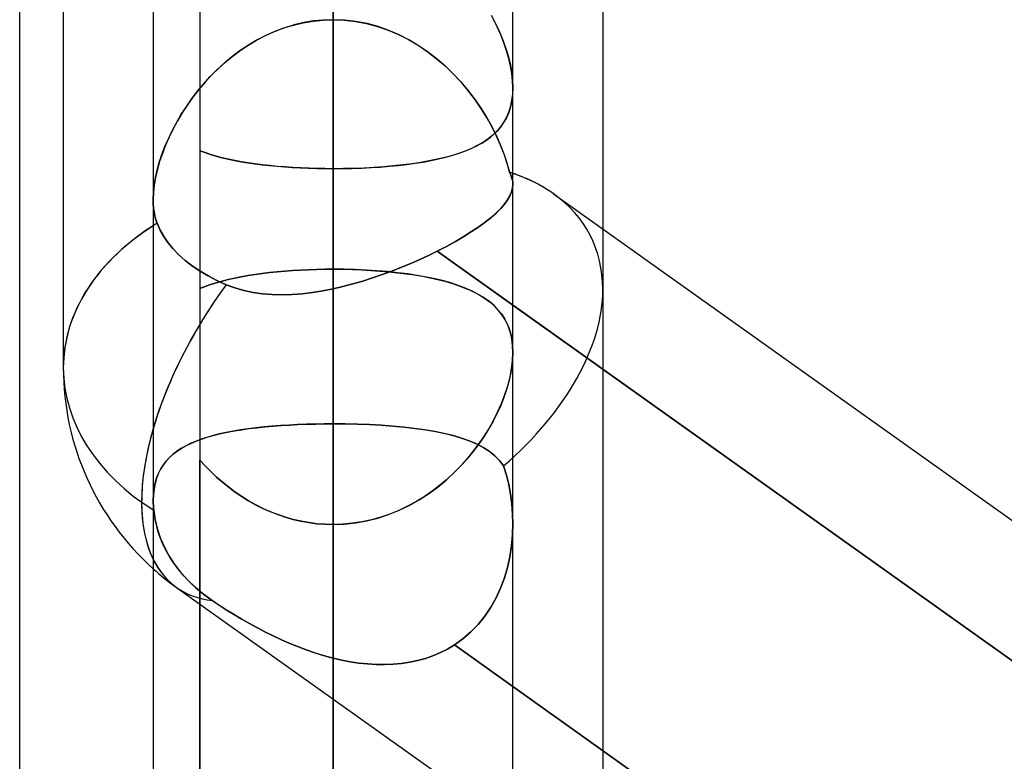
# Model space of a CAD drawing. Header units: millimetres. Extents: x -100 to 120, y -270 to 270.
# Tile 27 of 75: x 16.73 to 22.25, y -53.43 to -49.27. Entities that reach past the tile are written whole.
import ezdxf

# ---------------------------------------------------------------- set-up
doc = ezdxf.new("R2010")
doc.units = ezdxf.units.MM
doc.layers.add('MAIN-1', color=7, linetype='Continuous')
doc.layers.add('MAIN-2', color=7, linetype='Continuous')

msp = doc.modelspace()

# ---------------------------------------------------------------- linework, layer by layer
at = {"layer": 'MAIN-1'}
for p, q in [((17.4813, 0), (17.4813, -152.3991)), ((19.4962, -152.3991), (19.4962, 0)), ((16.7331, -72.54), (16.7331, 0)), ((18.4887, -153.3447), (18.4887, 0)), ((20, -41.5614), (20, -50.4434)), ((16.9775, -47.9874), (16.9775, -51.2223)), ((19.4963, -49.6529), (19.4962, -49.6531)), ((19.4963, -49.6519), (19.4963, -49.6521)), ((19.4963, -49.6521), (19.4963, -49.6523)), ((19.4963, -49.6523), (19.4963, -49.6525)), ((19.4963, -49.6525), (19.4963, -49.6527)), ((19.4963, -49.6527), (19.4963, -49.6529)), ((19.7242, -50.2469), (27.4813, -55.7731)), ((19.4962, -50.8714), (27.4813, -56.56)), ((18.4887, -55.8105), (18.4887, -51.536))]:
    msp.add_line(p, q, dxfattribs=at)
msp.add_arc((18.4887, -51.2223), 1.5112, 180, 228.1897, dxfattribs=at)
for major_axis, ratio, start_param, end_param in [((-1.4407, -0.7425), 0.614789, -2.833047, -2.607379), ((-1.5112, 0), 0.707107, -0.84107, 0), ((0.8769, 1.2308), 0.501864, 2.177677, 2.878077)]:
    msp.add_ellipse((18.4887, -51.2223), major_axis=major_axis, ratio=ratio, start_param=start_param, end_param=end_param, dxfattribs=at)
at = {"layer": 'MAIN-2'}
for p, q in [((18.4887, 0), (18.4887, -153.3447)), ((18.4887, 0), (18.4887, -50.7791)), ((18.4887, 0), (18.4887, -152.0132)), ((18.4887, -51.536), (18.4887, 0)), ((18.4887, -50.7791), (18.4887, 0)), ((18.4887, -45.8316), (18.4887, -50.1061)), ((18.4887, -50.1061), (18.4887, -45.8316)), ((18.4887, -45.8316), (18.4887, -51.536)), ((18.4887, -51.536), (18.4887, -45.8316)), ((17.7431, -48.9666), (17.7431, -53.5193)), ((18.4887, -48.9523), (18.4887, -50.6696)), ((18.4887, -50.6696), (18.4887, -48.9523)), ((19.3742, -49.2456), (19.3988, -49.2922)), ((18.2137, -49.3173), (18.2672, -49.3009)), ((18.2712, -49.2998), (18.2185, -49.3157)), ((18.2672, -49.3009), (18.3215, -49.2879)), ((18.3247, -49.2873), (18.2712, -49.2998)), ((18.3215, -49.2879), (18.3766, -49.2785)), ((18.3788, -49.2782), (18.3247, -49.2873)), ((18.3766, -49.2785), (18.4324, -49.2728)), ((18.4335, -49.2728), (18.3788, -49.2782)), ((18.4324, -49.2728), (18.4887, -49.2709)), ((18.4887, -49.2709), (18.4335, -49.2728)), ((18.4887, -49.2709), (18.5519, -49.2733)), ((18.553, -49.2734), (18.4887, -49.2709)), ((18.5519, -49.2733), (18.6144, -49.2805)), ((18.6165, -49.2808), (18.553, -49.2734)), ((18.6144, -49.2805), (18.6761, -49.2923)), ((18.6791, -49.293), (18.6165, -49.2808)), ((18.6761, -49.2923), (18.7369, -49.3086)), ((18.7406, -49.3098), (18.6791, -49.293)), ((18.7369, -49.3086), (18.7966, -49.3293)), ((18.801, -49.331), (18.7406, -49.3098)), ((19.4081, -49.3112), (19.3856, -49.2666)), ((19.3988, -49.2922), (19.421, -49.3391)), ((19.4283, -49.3559), (19.4081, -49.3112)), ((18.0602, -49.3862), (18.1099, -49.3602)), ((18.1163, -49.3571), (18.0674, -49.3822)), ((18.1099, -49.3602), (18.1611, -49.3372)), ((18.1667, -49.3349), (18.1163, -49.3571)), ((18.1611, -49.3372), (18.2137, -49.3173)), ((18.2185, -49.3157), (18.1667, -49.3349)), ((18.7966, -49.3293), (18.8547, -49.3541)), ((18.8599, -49.3565), (18.801, -49.331)), ((18.8547, -49.3541), (18.9109, -49.3826)), ((18.9167, -49.3858), (18.8599, -49.3565)), ((19.421, -49.3391), (19.4405, -49.3861)), ((19.4459, -49.4004), (19.4283, -49.3559)), ((17.9659, -49.4459), (18.0122, -49.4148)), ((18.02, -49.4099), (17.9742, -49.4401)), ((18.0122, -49.4148), (18.0602, -49.3862)), ((18.0674, -49.3822), (18.02, -49.4099)), ((18.9109, -49.3826), (18.965, -49.4146)), ((18.9714, -49.4187), (18.9167, -49.3858)), ((18.965, -49.4146), (19.0169, -49.4497)), ((19.0238, -49.4547), (18.9714, -49.4187)), ((19.4405, -49.3861), (19.4573, -49.4328)), ((19.4611, -49.4447), (19.4459, -49.4004)), ((17.8786, -49.515), (17.9213, -49.4794)), ((17.9301, -49.4725), (17.8878, -49.5071)), ((17.9213, -49.4794), (17.9659, -49.4459)), ((17.9742, -49.4401), (17.9301, -49.4725)), ((19.0169, -49.4497), (19.0667, -49.4878)), ((19.0739, -49.4938), (19.0238, -49.4547)), ((19.4573, -49.4328), (19.4712, -49.4791)), ((19.4736, -49.4884), (19.4611, -49.4447)), ((19.4712, -49.4791), (19.4821, -49.5247)), ((17.8378, -49.5525), (17.8786, -49.515)), ((17.8878, -49.5071), (17.8472, -49.5436)), ((19.0667, -49.4878), (19.1141, -49.5286)), ((19.1216, -49.5355), (19.0739, -49.4938)), ((19.1141, -49.5286), (19.1592, -49.5718)), ((19.1668, -49.5795), (19.1216, -49.5355)), ((19.4835, -49.5314), (19.4736, -49.4884)), ((19.4821, -49.5247), (19.49, -49.5689)), ((19.4906, -49.5733), (19.4835, -49.5314)), ((17.8084, -49.5819), (17.7715, -49.6218)), ((17.799, -49.5917), (17.8378, -49.5525)), ((17.8472, -49.5436), (17.8084, -49.5819)), ((19.1592, -49.5718), (19.2018, -49.6171)), ((19.2093, -49.6255), (19.1668, -49.5795)), ((19.49, -49.5689), (19.4947, -49.6113)), ((19.4949, -49.6135), (19.4906, -49.5733)), ((17.7276, -49.6741), (17.7623, -49.6323)), ((17.7715, -49.6218), (17.7365, -49.6631)), ((17.7623, -49.6323), (17.799, -49.5917)), ((19.2018, -49.6171), (19.242, -49.6643)), ((19.249, -49.6731), (19.2093, -49.6255)), ((19.4947, -49.6113), (19.4963, -49.6519)), ((19.4963, -49.6519), (19.4949, -49.6135)), ((17.6952, -49.7169), (17.7276, -49.6741)), ((17.7365, -49.6631), (17.7036, -49.7055)), ((19.242, -49.6643), (19.2795, -49.7131)), ((19.286, -49.7219), (19.249, -49.6731)), ((19.4947, -49.6905), (19.4902, -49.7262)), ((19.491, -49.7215), (19.495, -49.6875)), ((19.4962, -49.6531), (19.4947, -49.6905)), ((19.495, -49.6875), (19.4963, -49.6519)), ((17.6726, -49.749), (17.6438, -49.7932)), ((17.6649, -49.7604), (17.6952, -49.7169)), ((17.7036, -49.7055), (17.6726, -49.749)), ((19.2795, -49.7131), (19.3143, -49.763)), ((19.32, -49.7717), (19.286, -49.7219)), ((19.4754, -49.7841), (19.4845, -49.7537)), ((19.4902, -49.7262), (19.4829, -49.76)), ((19.4845, -49.7537), (19.491, -49.7215)), ((17.611, -49.8488), (17.6368, -49.8044)), ((17.6438, -49.7932), (17.6171, -49.8379)), ((17.6368, -49.8044), (17.6649, -49.7604)), ((19.3143, -49.763), (19.3464, -49.8139)), ((19.3512, -49.8221), (19.32, -49.7717)), ((19.4727, -49.7915), (19.4598, -49.8209)), ((19.4639, -49.8125), (19.4754, -49.7841)), ((19.4829, -49.76), (19.4727, -49.7915)), ((17.5875, -49.8933), (17.611, -49.8488)), ((17.6171, -49.8379), (17.5926, -49.8832)), ((19.3464, -49.8139), (19.3756, -49.8655)), ((19.3795, -49.8728), (19.3512, -49.8221)), ((19.3756, -49.8655), (19.402, -49.9177)), ((19.4156, -49.8864), (19.4339, -49.8636)), ((19.4444, -49.8481), (19.4265, -49.8734)), ((19.4339, -49.8636), (19.45, -49.8389)), ((19.4598, -49.8209), (19.4444, -49.8481)), ((19.45, -49.8389), (19.4639, -49.8125)), ((17.5661, -49.9379), (17.5875, -49.8933)), ((17.5926, -49.8832), (17.5702, -49.9289)), ((19.3834, -49.9185), (19.3583, -49.9386)), ((19.3729, -49.9273), (19.3953, -49.9076)), ((19.4048, -49.9236), (19.3795, -49.8728)), ((19.4062, -49.8968), (19.3834, -49.9185)), ((19.3953, -49.9076), (19.4156, -49.8864)), ((19.402, -49.9177), (19.4255, -49.9702)), ((19.4265, -49.8734), (19.4062, -49.8968)), ((17.5501, -49.9748), (17.5324, -50.0205)), ((17.5469, -49.9826), (17.5661, -49.9379)), ((17.5702, -49.9289), (17.5501, -49.9748)), ((19.3007, -49.9747), (19.2683, -49.9907)), ((19.2937, -49.9784), (19.3222, -49.9625)), ((19.3307, -49.9574), (19.3007, -49.9747)), ((19.3222, -49.9625), (19.3486, -49.9455)), ((19.3583, -49.9386), (19.3307, -49.9574)), ((19.3486, -49.9455), (19.3729, -49.9273)), ((19.4273, -49.9746), (19.4048, -49.9236)), ((19.4255, -49.9702), (19.4459, -50.0226)), ((19.4469, -50.0255), (19.4273, -49.9746)), ((17.5154, -50.0715), (17.53, -50.0272)), ((17.5324, -50.0205), (17.5171, -50.066)), ((17.53, -50.0272), (17.5469, -49.9826)), ((17.7431, -50.0052), (17.7721, -50.0161)), ((17.7721, -50.0161), (17.7431, -50.0052)), ((17.7721, -50.0161), (17.8025, -50.0263)), ((17.8026, -50.0263), (17.7721, -50.0161)), ((17.8025, -50.0263), (17.8343, -50.0357)), ((17.8345, -50.0358), (17.8026, -50.0263)), ((19.1575, -50.0316), (19.1162, -50.043)), ((19.1209, -50.0417), (19.1594, -50.031)), ((19.1967, -50.0191), (19.1575, -50.0316)), ((19.1594, -50.031), (19.196, -50.0194)), ((19.196, -50.0194), (19.2306, -50.0068)), ((19.2337, -50.0055), (19.1967, -50.0191)), ((19.2306, -50.0068), (19.2632, -49.9931)), ((19.2683, -49.9907), (19.2337, -50.0055)), ((19.2632, -49.9931), (19.2937, -49.9784)), ((19.4459, -50.0226), (19.463, -50.0746)), ((19.4635, -50.076), (19.4469, -50.0255)), ((17.5033, -50.1152), (17.5154, -50.0715)), ((17.5171, -50.066), (17.5043, -50.111)), ((17.8343, -50.0357), (17.8674, -50.0445)), ((17.8677, -50.0446), (17.8345, -50.0358)), ((17.8674, -50.0445), (17.9017, -50.0527)), ((17.9023, -50.0528), (17.8677, -50.0446)), ((17.9017, -50.0527), (17.9373, -50.0602)), ((17.9381, -50.0603), (17.9023, -50.0528)), ((17.9373, -50.0602), (17.9741, -50.067)), ((17.9751, -50.0672), (17.9381, -50.0603)), ((17.9741, -50.067), (18.012, -50.0733)), ((18.0132, -50.0735), (17.9751, -50.0672)), ((18.012, -50.0733), (18.0511, -50.079)), ((18.0525, -50.0792), (18.0132, -50.0735)), ((18.0511, -50.079), (18.0913, -50.0842)), ((18.0928, -50.0844), (18.0525, -50.0792)), ((18.0913, -50.0842), (18.1326, -50.0888)), ((18.1341, -50.089), (18.0928, -50.0844)), ((18.8803, -50.0849), (18.8277, -50.0905)), ((18.854, -50.0878), (18.9023, -50.0822)), ((18.9311, -50.0784), (18.8803, -50.0849)), ((18.9023, -50.0822), (18.9492, -50.0758)), ((18.9802, -50.071), (18.9311, -50.0784)), ((18.9492, -50.0758), (18.9945, -50.0686)), ((19.0275, -50.0626), (18.9802, -50.071)), ((18.9945, -50.0686), (19.0383, -50.0605)), ((19.0728, -50.0533), (19.0275, -50.0626)), ((19.0383, -50.0605), (19.0804, -50.0516)), ((19.1162, -50.043), (19.0728, -50.0533)), ((19.0804, -50.0516), (19.1209, -50.0417)), ((19.463, -50.0746), (19.4768, -50.1258)), ((19.4768, -50.1258), (19.4635, -50.076)), ((17.4937, -50.1582), (17.5033, -50.1152)), ((17.5043, -50.111), (17.4943, -50.1551)), ((18.1326, -50.0888), (18.1748, -50.0928)), ((18.1765, -50.093), (18.1341, -50.089)), ((18.1748, -50.0928), (18.2179, -50.0964)), ((18.2196, -50.0965), (18.1765, -50.093)), ((18.2179, -50.0964), (18.2618, -50.0993)), ((18.2633, -50.0994), (18.2196, -50.0965)), ((18.2618, -50.0993), (18.3064, -50.1018)), ((18.3076, -50.1018), (18.2633, -50.0994)), ((18.3064, -50.1018), (18.3515, -50.1037)), ((18.3523, -50.1037), (18.3076, -50.1018)), ((18.3515, -50.1037), (18.397, -50.105)), ((18.3974, -50.105), (18.3523, -50.1037)), ((18.397, -50.105), (18.4428, -50.1058)), ((18.4429, -50.1058), (18.3974, -50.105)), ((18.4428, -50.1058), (18.4887, -50.1061)), ((18.4887, -50.1061), (18.4429, -50.1058)), ((18.4887, -55.8104), (18.4887, -50.1061)), ((18.4887, -50.1061), (18.4887, -55.8104)), ((18.4887, -50.1061), (18.5427, -50.1057)), ((18.5469, -50.1057), (18.4887, -50.1061)), ((18.5427, -50.1057), (18.5963, -50.1046)), ((18.6047, -50.1044), (18.5469, -50.1057)), ((18.5963, -50.1046), (18.6493, -50.1028)), ((18.6619, -50.1022), (18.6047, -50.1044)), ((18.6493, -50.1028), (18.7017, -50.1002)), ((18.7184, -50.0992), (18.6619, -50.1022)), ((18.7017, -50.1002), (18.7533, -50.0968)), ((18.7737, -50.0953), (18.7184, -50.0992)), ((18.7533, -50.0968), (18.8042, -50.0927)), ((18.8277, -50.0905), (18.7737, -50.0953)), ((18.8042, -50.0927), (18.854, -50.0878)), ((19.4768, -50.1258), (19.4826, -50.137)), ((19.4826, -50.137), (19.4768, -50.1258)), ((19.4826, -50.137), (19.4874, -50.1481)), ((19.4874, -50.1481), (19.4826, -50.137)), ((17.487, -50.1979), (17.4827, -50.239)), ((17.4868, -50.2), (17.4937, -50.1582)), ((17.4943, -50.1551), (17.487, -50.1979)), ((19.4874, -50.1481), (19.4912, -50.1593)), ((19.4912, -50.1593), (19.4874, -50.1481)), ((19.4912, -50.1593), (19.4939, -50.1706)), ((19.4939, -50.1705), (19.4912, -50.1593)), ((19.4956, -50.1817), (19.4939, -50.1705)), ((19.4939, -50.1706), (19.4956, -50.1819)), ((19.4946, -50.2143), (19.4962, -50.1931)), ((19.4962, -50.1933), (19.4946, -50.2145)), ((19.4962, -50.1931), (19.4956, -50.1817)), ((19.4956, -50.1819), (19.4962, -50.1933)), ((17.4827, -50.239), (17.4812, -50.2784)), ((17.4812, -50.2786), (17.4826, -50.2401)), ((17.4826, -50.2401), (17.4868, -50.2)), ((19.4891, -50.2362), (19.4797, -50.2586)), ((19.4799, -50.2583), (19.4892, -50.236)), ((19.4946, -50.2145), (19.4891, -50.2362)), ((19.4892, -50.236), (19.4946, -50.2143)), ((17.4812, -50.2784), (17.4818, -50.3027)), ((17.4818, -50.3028), (17.4812, -50.2786)), ((17.4818, -50.3027), (17.4837, -50.3263)), ((17.4837, -50.3263), (17.4818, -50.3028)), ((19.4494, -50.3049), (19.4284, -50.3289)), ((19.4285, -50.3288), (19.4495, -50.3047)), ((19.4665, -50.2814), (19.4494, -50.3049)), ((19.4495, -50.3047), (19.4667, -50.2812)), ((19.4797, -50.2586), (19.4665, -50.2814)), ((19.4667, -50.2812), (19.4799, -50.2583)), ((17.4837, -50.3263), (17.4867, -50.3491)), ((17.4867, -50.3491), (17.4837, -50.3263)), ((17.4867, -50.3491), (17.491, -50.3711)), ((17.491, -50.371), (17.4867, -50.3491)), ((19.4034, -50.3537), (19.3744, -50.3792)), ((19.3745, -50.3791), (19.4035, -50.3536)), ((19.4284, -50.3289), (19.4034, -50.3537)), ((19.4035, -50.3536), (19.4285, -50.3288)), ((17.4965, -50.3921), (17.491, -50.371)), ((17.491, -50.3711), (17.4965, -50.3921)), ((17.4965, -50.3921), (17.5032, -50.4122)), ((17.5032, -50.4122), (17.4965, -50.3921)), ((17.5032, -50.4122), (17.5196, -50.4498)), ((17.5196, -50.4498), (17.5032, -50.4122)), ((19.305, -50.4318), (19.3416, -50.4052)), ((19.3415, -50.4053), (19.305, -50.4319)), ((19.3744, -50.3792), (19.3415, -50.4053)), ((19.3416, -50.4052), (19.3745, -50.3791)), ((17.5196, -50.4498), (17.5399, -50.486)), ((17.5399, -50.486), (17.5196, -50.4498)), ((19.2649, -50.4588), (19.2213, -50.4861)), ((19.2213, -50.4861), (19.2649, -50.4588)), ((19.2649, -50.4588), (19.305, -50.4318)), ((19.305, -50.4319), (19.2649, -50.4588)), ((20, -50.4434), (20, -50.782)), ((17.5399, -50.486), (17.5632, -50.5199)), ((17.5632, -50.5199), (17.5399, -50.486)), ((17.5632, -50.5199), (17.5908, -50.5536)), ((17.5908, -50.5536), (17.5632, -50.5199)), ((19.1239, -50.5413), (19.1742, -50.5137)), ((19.1743, -50.5136), (19.124, -50.5413)), ((19.1742, -50.5137), (19.2213, -50.4861)), ((19.2213, -50.4861), (19.1743, -50.5136)), ((17.5908, -50.5536), (17.6233, -50.5873)), ((17.6233, -50.5873), (17.5908, -50.5536)), ((19.0712, -50.5686), (19.0236, -50.592)), ((19.0236, -50.5919), (19.0712, -50.5686)), ((19.124, -50.5413), (19.0712, -50.5686)), ((19.0712, -50.5686), (19.1239, -50.5413)), ((27.681, -56.7023), (19.0712, -50.5686)), ((19.0712, -50.5686), (19.4962, -50.8714)), ((17.6233, -50.5873), (17.6602, -50.6202)), ((17.6602, -50.6202), (17.6233, -50.5873)), ((17.6602, -50.6202), (17.7008, -50.6515)), ((17.7008, -50.6515), (17.6602, -50.6202)), ((18.8715, -50.6589), (18.9237, -50.6372)), ((18.9237, -50.6372), (18.8716, -50.6589)), ((18.9744, -50.6148), (18.9237, -50.6372)), ((18.9237, -50.6372), (18.9744, -50.6148)), ((18.9744, -50.6148), (19.0236, -50.5919)), ((19.0236, -50.592), (18.9744, -50.6148)), ((17.7008, -50.6515), (17.744, -50.6806)), ((17.744, -50.6806), (17.7008, -50.6515)), ((17.744, -50.6806), (17.7884, -50.7069)), ((17.7884, -50.7069), (17.744, -50.6806)), ((18.051, -50.699), (18.0913, -50.6934)), ((18.0919, -50.6933), (18.0517, -50.6989)), ((18.0913, -50.6934), (18.1326, -50.6884)), ((18.1332, -50.6884), (18.0919, -50.6933)), ((18.1326, -50.6884), (18.175, -50.684)), ((18.1755, -50.684), (18.1332, -50.6884)), ((18.175, -50.684), (18.2182, -50.6802)), ((18.2187, -50.6801), (18.1755, -50.684)), ((18.2182, -50.6802), (18.262, -50.6769)), ((18.2625, -50.6769), (18.2187, -50.6801)), ((18.262, -50.6769), (18.3064, -50.6743)), ((18.3069, -50.6743), (18.2625, -50.6769)), ((18.3064, -50.6743), (18.3513, -50.6722)), ((18.3517, -50.6722), (18.3069, -50.6743)), ((18.3513, -50.6722), (18.3967, -50.6708)), ((18.397, -50.6708), (18.3517, -50.6722)), ((18.3967, -50.6708), (18.4425, -50.6699)), ((18.4427, -50.6699), (18.397, -50.6708)), ((18.4425, -50.6699), (18.4887, -50.6696)), ((18.4887, -50.6696), (18.4427, -50.6699)), ((18.4887, -65.8905), (18.4887, -50.6696)), ((18.5514, -50.6701), (18.4887, -50.6696)), ((18.4887, -50.6696), (18.5423, -50.67)), ((18.5423, -50.67), (18.5954, -50.6712)), ((18.6134, -50.6718), (18.5514, -50.6701)), ((18.5954, -50.6712), (18.6479, -50.6732)), ((18.6745, -50.6745), (18.6134, -50.6718)), ((18.6479, -50.6732), (18.6998, -50.6759)), ((18.7346, -50.6783), (18.6745, -50.6745)), ((18.6998, -50.6759), (18.751, -50.6795)), ((18.7936, -50.6832), (18.7346, -50.6783)), ((18.751, -50.6795), (18.8014, -50.6839)), ((18.8184, -50.6797), (18.7645, -50.6996)), ((18.7645, -50.6996), (18.8184, -50.6797)), ((18.8513, -50.6892), (18.7936, -50.6832)), ((18.8014, -50.6839), (18.8505, -50.6891)), ((18.8716, -50.6589), (18.8184, -50.6797)), ((18.8184, -50.6797), (18.8715, -50.6589)), ((18.8505, -50.6891), (18.8983, -50.695)), ((18.907, -50.6962), (18.8513, -50.6892)), ((17.7884, -50.7069), (17.8369, -50.7321)), ((17.8369, -50.7321), (17.7884, -50.7069)), ((17.8024, -50.7553), (17.8341, -50.7453)), ((17.8348, -50.7451), (17.8029, -50.7551)), ((17.8341, -50.7453), (17.8671, -50.736)), ((17.8679, -50.7358), (17.8348, -50.7451)), ((17.8369, -50.7321), (17.8898, -50.7562)), ((17.8898, -50.7562), (17.8369, -50.7321)), ((17.8671, -50.736), (17.9015, -50.7273)), ((17.9023, -50.7272), (17.8679, -50.7358)), ((17.9015, -50.7273), (17.9371, -50.7193)), ((17.9379, -50.7192), (17.9023, -50.7272)), ((17.9371, -50.7193), (17.9739, -50.7119)), ((17.9747, -50.7118), (17.9379, -50.7192)), ((17.9739, -50.7119), (18.0119, -50.7052)), ((18.0126, -50.705), (17.9747, -50.7118)), ((18.0119, -50.7052), (18.051, -50.699)), ((18.0517, -50.6989), (18.0126, -50.705)), ((18.6551, -50.7357), (18.5998, -50.7518)), ((18.5998, -50.7518), (18.655, -50.7357)), ((18.655, -50.7357), (18.71, -50.7183)), ((18.71, -50.7183), (18.6551, -50.7357)), ((18.7645, -50.6996), (18.71, -50.7183)), ((18.71, -50.7183), (18.7645, -50.6996)), ((18.8983, -50.695), (18.9446, -50.7018)), ((18.9606, -50.7043), (18.907, -50.6962)), ((18.9446, -50.7018), (18.9893, -50.7093)), ((19.0122, -50.7136), (18.9606, -50.7043)), ((18.9893, -50.7093), (19.0326, -50.7177)), ((19.0615, -50.724), (19.0122, -50.7136)), ((19.0326, -50.7177), (19.0741, -50.7269)), ((19.1086, -50.7355), (19.0615, -50.724)), ((19.0741, -50.7269), (19.1141, -50.737)), ((19.1533, -50.7483), (19.1086, -50.7355)), ((19.1141, -50.737), (19.1523, -50.748)), ((19.1523, -50.748), (19.1888, -50.7599)), ((19.1954, -50.7623), (19.1533, -50.7483)), ((17.7724, -50.7658), (17.7431, -50.7773)), ((17.7431, -50.7773), (17.772, -50.7659)), ((17.7431, -50.7773), (17.7431, -66.2204)), ((17.772, -50.7659), (17.8024, -50.7553)), ((17.8029, -50.7551), (17.7724, -50.7658)), ((17.8898, -50.7562), (17.9384, -50.7746)), ((17.9384, -50.7745), (17.8898, -50.7562)), ((17.9886, -50.7892), (17.9384, -50.7745)), ((17.9384, -50.7746), (17.9887, -50.7892)), ((18.0404, -50.8002), (17.9886, -50.7892)), ((17.9887, -50.7892), (18.0406, -50.8002)), ((18.0937, -50.8077), (18.0404, -50.8002)), ((18.0406, -50.8002), (18.094, -50.8078)), ((18.3735, -50.7999), (18.3163, -50.8069)), ((18.3165, -50.8068), (18.3736, -50.7999)), ((18.431, -50.7906), (18.3735, -50.7999)), ((18.3736, -50.7999), (18.4311, -50.7905)), ((18.4887, -50.7791), (18.431, -50.7906)), ((18.4311, -50.7905), (18.4887, -50.7791)), ((18.5443, -50.7663), (18.4887, -50.7791)), ((18.4887, -50.7791), (18.5443, -50.7663)), ((18.5998, -50.7518), (18.5443, -50.7663)), ((18.5443, -50.7663), (18.5998, -50.7518)), ((19.1888, -50.7599), (19.2236, -50.7729)), ((19.235, -50.7775), (19.1954, -50.7623)), ((19.2236, -50.7729), (19.2565, -50.7869)), ((19.272, -50.7942), (19.235, -50.7775)), ((19.2565, -50.7869), (19.2875, -50.802)), ((19.3062, -50.8122), (19.272, -50.7942)), ((19.2875, -50.802), (19.3165, -50.8183)), ((20, -50.782), (20, -54.1544)), ((18.1481, -50.812), (18.0937, -50.8077)), ((18.094, -50.8078), (18.1484, -50.812)), ((18.2035, -50.8132), (18.1481, -50.812)), ((18.1484, -50.812), (18.2038, -50.8131)), ((18.2596, -50.8114), (18.2035, -50.8132)), ((18.2038, -50.8131), (18.2599, -50.8113)), ((18.3163, -50.8069), (18.2596, -50.8114)), ((18.2599, -50.8113), (18.3165, -50.8068)), ((19.3378, -50.8318), (19.3062, -50.8122)), ((19.3165, -50.8183), (19.3436, -50.8358)), ((19.3665, -50.8528), (19.3378, -50.8318)), ((19.3436, -50.8358), (19.3687, -50.8546)), ((19.3925, -50.8756), (19.3665, -50.8528)), ((19.3687, -50.8546), (19.3917, -50.8748)), ((19.3917, -50.8748), (19.4128, -50.8967)), ((19.4158, -50.9002), (19.3925, -50.8756)), ((19.4128, -50.8967), (19.4317, -50.9202)), ((19.4365, -50.9269), (19.4158, -50.9002)), ((19.4317, -50.9202), (19.4484, -50.9455)), ((19.4543, -50.9559), (19.4365, -50.9269)), ((19.4484, -50.9455), (19.4627, -50.9726)), ((19.4691, -50.9873), (19.4543, -50.9559)), ((19.4627, -50.9726), (19.4746, -51.0017)), ((19.4809, -51.0212), (19.4691, -50.9873)), ((19.4746, -51.0017), (19.4841, -51.0329)), ((19.4894, -51.0576), (19.4809, -51.0212)), ((19.4841, -51.0329), (19.4909, -51.0658)), ((19.4946, -51.0962), (19.4894, -51.0576)), ((19.4909, -51.0658), (19.4949, -51.1006)), ((19.4963, -51.137), (19.4946, -51.0962)), ((19.4949, -51.1006), (19.4963, -51.1371)), ((19.4891, -51.226), (19.4945, -51.1804)), ((19.4949, -51.1755), (19.4906, -51.2157)), ((19.4945, -51.1804), (19.4963, -51.137)), ((19.4963, -51.1371), (19.4949, -51.1755)), ((19.4801, -51.2736), (19.4891, -51.226)), ((19.4906, -51.2157), (19.4835, -51.2576)), ((19.4736, -51.3005), (19.461, -51.3441)), ((19.4676, -51.3223), (19.4801, -51.2736)), ((19.4835, -51.2576), (19.4736, -51.3005)), ((19.461, -51.3441), (19.4458, -51.3882)), ((19.4517, -51.3717), (19.4676, -51.3223)), ((19.4458, -51.3882), (19.428, -51.4326)), ((19.4327, -51.4216), (19.4517, -51.3717)), ((19.428, -51.4326), (19.4078, -51.4772)), ((19.4104, -51.4716), (19.4327, -51.4216)), ((19.3568, -51.5712), (19.3852, -51.5215)), ((19.3851, -51.5216), (19.3602, -51.5656)), ((19.4078, -51.4772), (19.3851, -51.5216)), ((19.3852, -51.5215), (19.4104, -51.4716)), ((17.9299, -51.5769), (17.8905, -51.5844)), ((17.8977, -51.5829), (17.9367, -51.5756)), ((17.9708, -51.57), (17.9299, -51.5769)), ((17.9367, -51.5756), (17.977, -51.569)), ((18.013, -51.5639), (17.9708, -51.57)), ((17.977, -51.569), (18.0187, -51.5631)), ((18.0565, -51.5584), (18.013, -51.5639)), ((18.0187, -51.5631), (18.0617, -51.5579)), ((18.1012, -51.5536), (18.0565, -51.5584)), ((18.0617, -51.5579), (18.1059, -51.5532)), ((18.1471, -51.5494), (18.1012, -51.5536)), ((18.1059, -51.5532), (18.1513, -51.5491)), ((18.1941, -51.5458), (18.1471, -51.5494)), ((18.1513, -51.5491), (18.1976, -51.5455)), ((18.242, -51.5427), (18.1941, -51.5458)), ((18.1976, -51.5455), (18.2446, -51.5426)), ((18.2904, -51.5403), (18.242, -51.5427)), ((18.2446, -51.5426), (18.2923, -51.5402)), ((18.3394, -51.5384), (18.2904, -51.5403)), ((18.2923, -51.5402), (18.3406, -51.5383)), ((18.3888, -51.537), (18.3394, -51.5384)), ((18.3406, -51.5383), (18.3896, -51.537)), ((18.4386, -51.5362), (18.3888, -51.537)), ((18.3896, -51.537), (18.439, -51.5362)), ((18.4887, -51.536), (18.4386, -51.5362)), ((18.439, -51.5362), (18.4887, -51.536)), ((18.4887, -55.8104), (18.4887, -51.536)), ((18.4887, -51.536), (18.4887, -55.8104)), ((18.4887, -51.536), (18.5577, -51.5365)), ((18.5575, -51.5365), (18.4887, -51.536)), ((18.6255, -51.538), (18.5575, -51.5365)), ((18.5577, -51.5365), (18.6261, -51.538)), ((18.6925, -51.5405), (18.6255, -51.538)), ((18.6261, -51.538), (18.6936, -51.5406)), ((18.7582, -51.5441), (18.6925, -51.5405)), ((18.6936, -51.5406), (18.7601, -51.5442)), ((18.8225, -51.5488), (18.7582, -51.5441)), ((18.7601, -51.5442), (18.8253, -51.549)), ((18.8851, -51.5545), (18.8225, -51.5488)), ((18.8253, -51.549), (18.8884, -51.5549)), ((18.9455, -51.5614), (18.8851, -51.5545)), ((18.8884, -51.5549), (18.9493, -51.5619)), ((19.0034, -51.5695), (18.9455, -51.5614)), ((18.9493, -51.5619), (19.0077, -51.5702)), ((19.0587, -51.5789), (19.0034, -51.5695)), ((19.0077, -51.5702), (19.0636, -51.5798)), ((19.3255, -51.6204), (19.3568, -51.5712)), ((19.3602, -51.5656), (19.333, -51.6091)), ((17.6957, -51.6437), (17.7254, -51.6312)), ((17.7489, -51.6225), (17.7179, -51.6342)), ((17.7254, -51.6312), (17.7568, -51.6198)), ((17.7817, -51.6118), (17.7489, -51.6225)), ((17.7568, -51.6198), (17.7897, -51.6094)), ((17.8162, -51.6018), (17.7817, -51.6118)), ((17.7897, -51.6094), (17.8242, -51.5998)), ((17.8525, -51.5928), (17.8162, -51.6018)), ((17.8242, -51.5998), (17.8602, -51.5909)), ((17.8905, -51.5844), (17.8525, -51.5928)), ((17.8602, -51.5909), (17.8977, -51.5829)), ((19.1113, -51.5896), (19.0587, -51.5789)), ((19.0636, -51.5798), (19.1168, -51.5909)), ((19.1611, -51.6018), (19.1113, -51.5896)), ((19.1168, -51.5909), (19.1668, -51.6034)), ((19.208, -51.6156), (19.1611, -51.6018)), ((19.1668, -51.6034), (19.2136, -51.6174)), ((19.2518, -51.6311), (19.208, -51.6156)), ((19.2136, -51.6174), (19.257, -51.6332)), ((19.2925, -51.6486), (19.2518, -51.6311)), ((19.291, -51.669), (19.3255, -51.6204)), ((19.333, -51.6091), (19.3036, -51.6518)), ((17.6359, -51.6752), (17.6123, -51.691)), ((17.6169, -51.6877), (17.6414, -51.6718)), ((17.6614, -51.6605), (17.6359, -51.6752)), ((17.6414, -51.6718), (17.6677, -51.6572)), ((17.6888, -51.6468), (17.6614, -51.6605)), ((17.6677, -51.6572), (17.6957, -51.6437)), ((17.7179, -51.6342), (17.6888, -51.6468)), ((19.2536, -51.7166), (19.291, -51.669)), ((19.257, -51.6332), (19.2969, -51.6507)), ((19.3036, -51.6518), (19.2722, -51.6936)), ((19.3299, -51.6682), (19.2925, -51.6486)), ((19.2969, -51.6507), (19.3334, -51.6702)), ((19.3639, -51.6901), (19.3299, -51.6682)), ((19.3334, -51.6702), (19.3663, -51.6918)), ((17.5705, -51.7265), (17.5524, -51.7464)), ((17.5547, -51.7436), (17.5735, -51.7235)), ((17.5905, -51.7081), (17.5705, -51.7265)), ((17.5735, -51.7235), (17.5943, -51.7049)), ((17.6123, -51.691), (17.5905, -51.7081)), ((17.5943, -51.7049), (17.6169, -51.6877)), ((17.7725, -51.7717), (17.7431, -51.7392)), ((17.7431, -51.7392), (17.7728, -51.772)), ((17.7431, -55.2619), (17.7431, -51.7392)), ((19.2387, -51.7342), (19.2033, -51.7735)), ((19.2132, -51.7628), (19.2536, -51.7166)), ((19.2722, -51.6936), (19.2387, -51.7342)), ((19.3944, -51.7145), (19.3639, -51.6901)), ((19.3663, -51.6918), (19.3957, -51.7157)), ((19.4212, -51.7417), (19.3944, -51.7145)), ((19.3957, -51.7157), (19.4217, -51.7424)), ((19.4441, -51.7719), (19.4212, -51.7417)), ((19.4217, -51.7424), (19.4441, -51.7719)), ((17.5218, -51.7909), (17.5096, -51.8158)), ((17.5105, -51.8136), (17.5232, -51.7886)), ((17.5361, -51.7679), (17.5218, -51.7909)), ((17.5232, -51.7886), (17.5379, -51.7653)), ((17.5524, -51.7464), (17.5361, -51.7679)), ((17.5379, -51.7653), (17.5547, -51.7436)), ((17.8034, -51.8034), (17.7725, -51.7717)), ((17.7728, -51.772), (17.8038, -51.8037)), ((19.2033, -51.7735), (19.166, -51.8113)), ((19.17, -51.8074), (19.2132, -51.7628)), ((19.4441, -51.7719), (19.4598, -51.8235)), ((19.46, -51.8239), (19.4441, -51.7719)), ((17.4994, -51.8424), (17.4915, -51.8708)), ((17.4919, -51.8692), (17.5001, -51.8405)), ((17.5096, -51.8158), (17.4994, -51.8424)), ((17.5001, -51.8405), (17.5105, -51.8136)), ((17.8357, -51.8341), (17.8034, -51.8034)), ((17.8038, -51.8037), (17.8361, -51.8343)), ((17.8694, -51.8636), (17.8357, -51.8341)), ((17.8361, -51.8343), (17.8696, -51.8638)), ((19.0753, -51.8902), (19.1239, -51.85)), ((19.1268, -51.8475), (19.0858, -51.8819)), ((19.1239, -51.85), (19.17, -51.8074)), ((19.166, -51.8113), (19.1268, -51.8475)), ((19.4598, -51.8235), (19.4727, -51.876)), ((19.4729, -51.8768), (19.46, -51.8239)), ((17.4824, -51.9316), (17.4859, -51.8997)), ((17.4858, -51.9007), (17.4824, -51.9321)), ((17.4915, -51.8708), (17.4858, -51.9007)), ((17.4859, -51.8997), (17.4919, -51.8692)), ((17.9043, -51.8918), (17.8694, -51.8636)), ((17.8696, -51.8638), (17.9044, -51.8919)), ((17.9404, -51.9187), (17.9043, -51.8918)), ((17.9044, -51.8919), (17.9404, -51.9186)), ((19.0243, -51.9276), (19.0753, -51.8902)), ((19.0858, -51.8819), (19.0432, -51.9143)), ((19.4727, -51.876), (19.4829, -51.9298)), ((19.483, -51.9304), (19.4729, -51.8768)), ((17.4812, -51.965), (17.4824, -51.9316)), ((17.4824, -51.9321), (17.4812, -51.965)), ((17.9404, -51.9186), (17.9775, -51.9439)), ((17.9776, -51.944), (17.9404, -51.9187)), ((17.9775, -51.9439), (18.0157, -51.9676)), ((18.0159, -51.9677), (17.9776, -51.944)), ((18.9159, -51.9931), (18.9712, -51.962)), ((18.9988, -51.9446), (18.9529, -51.9727)), ((18.9712, -51.962), (19.0243, -51.9276)), ((19.0432, -51.9143), (18.9988, -51.9446)), ((19.4829, -51.9298), (19.4902, -51.9848)), ((19.4903, -51.9852), (19.483, -51.9304)), ((17.4813, -51.974), (17.4812, -51.965)), ((17.4812, -51.965), (17.4813, -51.974)), ((17.4815, -51.9831), (17.4813, -51.974)), ((17.4813, -51.974), (17.4815, -51.9831)), ((17.4819, -51.9924), (17.4815, -51.9831)), ((17.4815, -51.9831), (17.4819, -51.9923)), ((17.4819, -51.9923), (17.4825, -52.0016)), ((17.4825, -52.0017), (17.4819, -51.9924)), ((17.4825, -52.0016), (17.4832, -52.011)), ((17.4832, -52.0111), (17.4825, -52.0017)), ((17.4832, -52.011), (17.4841, -52.0206)), ((17.4841, -52.0206), (17.4832, -52.0111)), ((18.0157, -51.9676), (18.055, -51.9896)), ((18.0552, -51.9897), (18.0159, -51.9677)), ((18.055, -51.9896), (18.0953, -52.0099)), ((18.0956, -52.01), (18.0552, -51.9897)), ((18.0953, -52.0099), (18.1365, -52.0283)), ((18.1369, -52.0285), (18.0956, -52.01)), ((18.9055, -51.9984), (18.8567, -52.0216)), ((18.8587, -52.0207), (18.9159, -51.9931)), ((18.9529, -51.9727), (18.9055, -51.9984)), ((19.4902, -51.9848), (19.4947, -52.0405)), ((19.4947, -52.0407), (19.4903, -51.9852)), ((17.4841, -52.0206), (17.4918, -52.0733)), ((17.4879, -52.051), (17.4841, -52.0206)), ((17.4934, -52.0817), (17.4879, -52.051)), ((17.4918, -52.0733), (17.5045, -52.1262)), ((18.1365, -52.0283), (18.1786, -52.0448)), ((18.1792, -52.045), (18.1369, -52.0285)), ((18.1786, -52.0448), (18.2214, -52.0593)), ((18.222, -52.0595), (18.1792, -52.045)), ((18.2214, -52.0593), (18.2649, -52.0716)), ((18.2654, -52.0718), (18.222, -52.0595)), ((18.2649, -52.0716), (18.309, -52.0819)), ((18.3093, -52.0819), (18.2654, -52.0718)), ((18.6778, -52.0799), (18.7392, -52.0643)), ((18.7555, -52.0595), (18.7033, -52.074)), ((18.7392, -52.0643), (18.7996, -52.0446)), ((18.8066, -52.042), (18.7555, -52.0595)), ((18.7996, -52.0446), (18.8587, -52.0207)), ((18.8567, -52.0216), (18.8066, -52.042)), ((19.4947, -52.0405), (19.4963, -52.0968)), ((19.4963, -52.0968), (19.4947, -52.0407)), ((17.5006, -52.1124), (17.4934, -52.0817)), ((17.5095, -52.1428), (17.5006, -52.1124)), ((17.5045, -52.1262), (17.522, -52.1781)), ((18.309, -52.0819), (18.3535, -52.0899)), ((18.3536, -52.0899), (18.3093, -52.0819)), ((18.3535, -52.0899), (18.3984, -52.0956)), ((18.3984, -52.0956), (18.3536, -52.0899)), ((18.4434, -52.0991), (18.3984, -52.0956)), ((18.3984, -52.0956), (18.4435, -52.0991)), ((18.4887, -52.1003), (18.4434, -52.0991)), ((18.4435, -52.0991), (18.4887, -52.1003)), ((18.4887, -52.1003), (18.4887, -67.9055)), ((18.4887, -52.1003), (18.4887, -57.8198)), ((18.4887, -57.8198), (18.4887, -52.1003)), ((18.4887, -52.1003), (18.5524, -52.098)), ((18.5429, -52.0986), (18.4887, -52.1003)), ((18.5968, -52.0936), (18.5429, -52.0986)), ((18.5524, -52.098), (18.6155, -52.0911)), ((18.6503, -52.0854), (18.5968, -52.0936)), ((18.6155, -52.0911), (18.6778, -52.0799)), ((18.7033, -52.074), (18.6503, -52.0854)), ((19.4963, -52.0968), (19.4944, -52.1584)), ((19.4944, -52.1583), (19.4963, -52.0968)), ((19.4962, -56.6637), (19.4962, -52.0967)), ((17.52, -52.1727), (17.5095, -52.1428)), ((17.5319, -52.2019), (17.52, -52.1727)), ((17.522, -52.1781), (17.5437, -52.2276)), ((19.4944, -52.1584), (19.4888, -52.22)), ((19.4889, -52.2197), (19.4944, -52.1583)), ((17.5449, -52.2301), (17.5319, -52.2019)), ((17.5437, -52.2276), (17.5687, -52.274)), ((17.559, -52.2571), (17.5449, -52.2301)), ((19.4888, -52.22), (19.4794, -52.2813)), ((19.4795, -52.2808), (19.4889, -52.2197)), ((17.5746, -52.2837), (17.559, -52.2571)), ((17.5687, -52.274), (17.5988, -52.3204)), ((17.5921, -52.3106), (17.5746, -52.2837)), ((19.4794, -52.2813), (19.466, -52.3414)), ((19.4661, -52.341), (19.4795, -52.2808)), ((17.6112, -52.3375), (17.5921, -52.3106)), ((17.5988, -52.3204), (17.6341, -52.3666)), ((17.6321, -52.3642), (17.6112, -52.3375)), ((19.466, -52.3414), (19.4487, -52.4001)), ((19.4488, -52.3998), (19.4661, -52.341)), ((17.6545, -52.3903), (17.6321, -52.3642)), ((17.6341, -52.3666), (17.674, -52.4111)), ((17.6784, -52.4157), (17.6545, -52.3903)), ((19.4487, -52.4001), (19.4274, -52.457)), ((19.4276, -52.4567), (19.4488, -52.3998)), ((17.6119, -52.4531), (19.4962, -53.7956)), ((17.674, -52.4111), (17.7175, -52.453)), ((17.7035, -52.4401), (17.6784, -52.4157)), ((17.7294, -52.4634), (17.7035, -52.4401)), ((17.7175, -52.453), (17.7632, -52.4912)), ((19.4274, -52.457), (19.4021, -52.5119)), ((19.4022, -52.5116), (19.4276, -52.4567)), ((17.7559, -52.4855), (17.7294, -52.4634)), ((17.7828, -52.5061), (17.7559, -52.4855)), ((17.7632, -52.4912), (17.811, -52.5262)), ((17.811, -52.5262), (17.7828, -52.5061)), ((19.4021, -52.5119), (19.3727, -52.5643)), ((19.3728, -52.5641), (19.4022, -52.5116)), ((17.8497, -52.5522), (17.811, -52.5262)), ((17.811, -52.5262), (17.8498, -52.5522)), ((17.8898, -52.578), (17.8497, -52.5522)), ((17.8498, -52.5522), (17.8899, -52.5781)), ((19.3727, -52.5643), (19.3392, -52.6139)), ((19.3393, -52.6138), (19.3728, -52.5641)), ((17.9311, -52.6036), (17.8898, -52.578)), ((17.8899, -52.5781), (17.9313, -52.6037)), ((17.9735, -52.6289), (17.9311, -52.6036)), ((17.9313, -52.6037), (17.9738, -52.629)), ((19.3392, -52.6139), (19.3019, -52.6601)), ((19.3021, -52.6599), (19.3393, -52.6138)), ((18.017, -52.6537), (17.9735, -52.6289)), ((17.9738, -52.629), (18.0174, -52.6539)), ((18.0614, -52.6779), (18.017, -52.6537)), ((18.0174, -52.6539), (18.0619, -52.6782)), ((18.1068, -52.7015), (18.0614, -52.6779)), ((18.0619, -52.6782), (18.1074, -52.7018)), ((19.3019, -52.6601), (19.261, -52.7024)), ((19.2611, -52.7023), (19.3021, -52.6599)), ((18.1529, -52.7242), (18.1068, -52.7015)), ((18.1074, -52.7018), (18.1535, -52.7245)), ((18.1996, -52.746), (18.1529, -52.7242)), ((18.1535, -52.7245), (18.2003, -52.7463)), ((19.261, -52.7024), (19.2165, -52.7408)), ((19.2166, -52.7408), (19.2611, -52.7023)), ((18.2469, -52.7666), (18.1996, -52.746)), ((18.2003, -52.7463), (18.2475, -52.7669)), ((18.2947, -52.786), (18.2469, -52.7666)), ((18.2475, -52.7669), (18.2951, -52.7862)), ((18.3428, -52.8041), (18.2947, -52.786)), ((18.2951, -52.7862), (18.3431, -52.8042)), ((19.1685, -52.7752), (19.13, -52.7982)), ((19.13, -52.7982), (19.1685, -52.7752)), ((19.2165, -52.7408), (19.1685, -52.7752)), ((19.1685, -52.7752), (19.2166, -52.7408)), ((19.1685, -52.7752), (27.753, -58.8909)), ((27.753, -58.8909), (19.1685, -52.7752)), ((18.3913, -52.8207), (18.3428, -52.8041)), ((18.3431, -52.8042), (18.3915, -52.8207)), ((18.44, -52.8356), (18.3913, -52.8207)), ((18.3915, -52.8207), (18.44, -52.8356)), ((18.4887, -52.8488), (18.44, -52.8356)), ((18.44, -52.8356), (18.4887, -52.8488)), ((19.0486, -52.8361), (19.0059, -52.851)), ((19.006, -52.8509), (19.0486, -52.8361)), ((19.0899, -52.8185), (19.0486, -52.8361)), ((19.0486, -52.8361), (19.09, -52.8185)), ((19.13, -52.7982), (19.0899, -52.8185)), ((19.09, -52.8185), (19.13, -52.7982)), ((18.4887, -52.8488), (18.4887, -57.3407)), ((18.4887, -57.3407), (18.4887, -52.8488)), ((18.5371, -52.8601), (18.4887, -52.8488)), ((18.4887, -52.8488), (18.5371, -52.8601)), ((18.5855, -52.8694), (18.5371, -52.8601)), ((18.5371, -52.8601), (18.5855, -52.8694)), ((18.6338, -52.8768), (18.5855, -52.8694)), ((18.5855, -52.8694), (18.6338, -52.8768)), ((18.682, -52.882), (18.6338, -52.8768)), ((18.6338, -52.8768), (18.682, -52.882)), ((18.7299, -52.885), (18.682, -52.882)), ((18.682, -52.882), (18.73, -52.885)), ((18.7775, -52.8856), (18.7299, -52.885)), ((18.73, -52.885), (18.7776, -52.8856)), ((18.8247, -52.8839), (18.7775, -52.8856)), ((18.7776, -52.8856), (18.8248, -52.8838)), ((18.8713, -52.8796), (18.8247, -52.8839)), ((18.8248, -52.8838), (18.8715, -52.8795)), ((18.9172, -52.8727), (18.8713, -52.8796)), ((18.8715, -52.8795), (18.9173, -52.8726)), ((18.9621, -52.8631), (18.9172, -52.8727)), ((18.9173, -52.8726), (18.9622, -52.8631)), ((19.0059, -52.851), (18.9621, -52.8631)), ((18.9622, -52.8631), (19.006, -52.8509))]:
    msp.add_line(p, q, dxfattribs=at)
msp.add_arc((18.4887, -51.2223), 1.5112, 228.1897, 234.5334, dxfattribs=at)
for major_axis, ratio, start_param, end_param in [((-1.4407, -0.7425), 0.614789, -2.607379, -2.59026), ((-1.4407, -0.7425), 0.614789, -2.833047, -2.59026), ((-1.4407, -0.7425), 0.614789, 2.83485, 3.450138), ((-1.4407, -0.7425), 0.614789, 2.834823, 3.450138), ((-1.5112, 0), 0.707107, -0.860405, 0), ((-1.5112, 0), 0.707107, -0.860405, -0.84107), ((0.8769, 1.2308), 0.501864, 1.549575, 3.141593), ((0.8769, 1.2308), 0.501864, 1.549575, 2.177677), ((-1.4407, -0.7425), 0.614789, 1.948304, 2.83485), ((-1.4407, -0.7425), 0.614789, 1.948304, 2.834823), ((-1.5112, 0), 0.707107, 0, 0.843565), ((-1.5112, 0), 0.707107, 0, 0.843565), ((0.8769, 1.2308), 0.501864, 2.878077, 3.141593), ((0.8769, 1.2308), 0.501864, -3.141593, -3.138822), ((0.8769, 1.2308), 0.501864, -3.141593, -3.138822), ((0.8769, 1.2308), 0.501864, -3.138822, -2.868471), ((0.8769, 1.2308), 0.501864, -3.138822, -2.868471)]:
    msp.add_ellipse((18.4887, -51.2223), major_axis=major_axis, ratio=ratio, start_param=start_param, end_param=end_param, dxfattribs=at)

doc.saveas('drawing.dxf')
